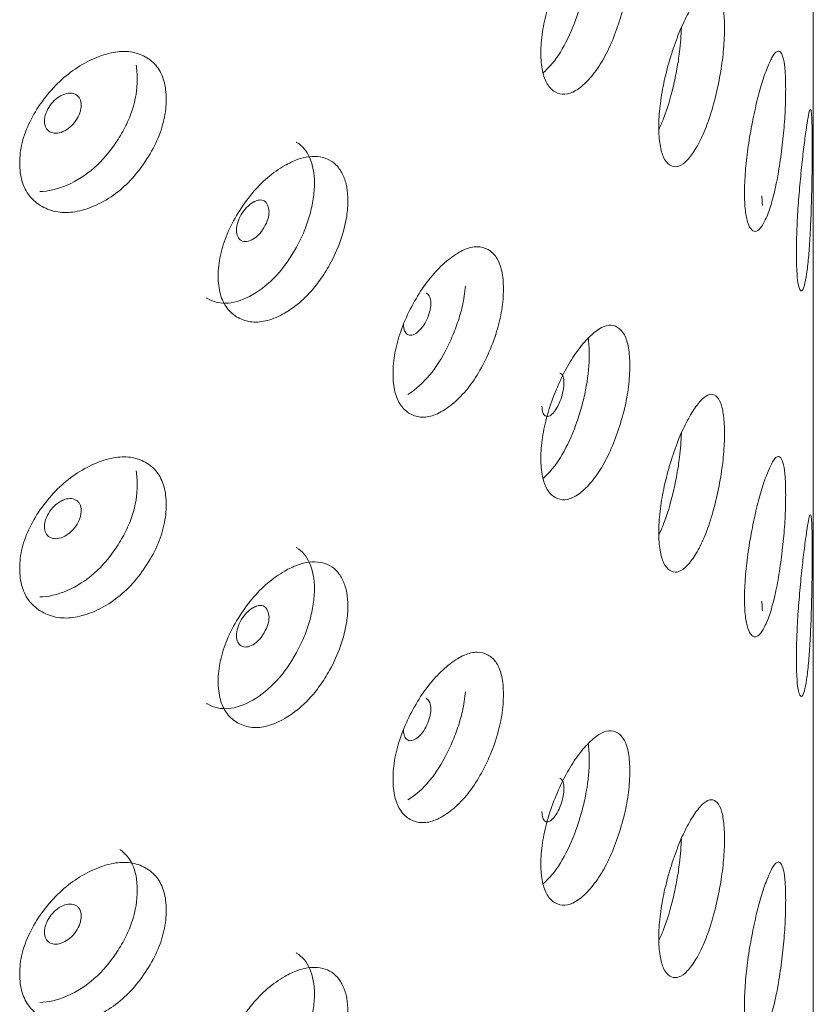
# Model space of a CAD drawing. Header units: millimetres. Extents: x 4 to 1188, y 1 to 840.
# Tile 192 of 256: x 989.68 to 994.7, y 172.93 to 179.16. Entities that reach past the tile are written whole.
import ezdxf

# ---------------------------------------------------------------- set-up
doc = ezdxf.new("R2010")
doc.units = ezdxf.units.MM
doc.layers.add('1', color=7, linetype='Continuous')

msp = doc.modelspace()

# ---------------------------------------------------------------- linework, layer by layer
at = {"layer": '1', "color": 154, "linetype": 'Continuous', "lineweight": 13}
msp.add_line((994.7035, 84.5701), (994.7035, 198.903), dxfattribs=at)
for points, knots in [([(992.9784, 178.9472), (992.9785, 178.9888), (992.9847, 179.0763), (993.0161, 179.2205), (993.0661, 179.3642), (993.1277, 179.5), (993.1987, 179.6174), (993.273, 179.7075), (993.3455, 179.7706), (993.4116, 179.796), (993.4666, 179.7818), (993.5097, 179.7351), (993.5361, 179.6511), (993.5438, 179.537), (993.5361, 179.4046), (993.5097, 179.2587), (993.4666, 179.1127), (993.4117, 178.9748), (993.3455, 178.8558), (993.273, 178.7651), (993.1987, 178.7026), (993.1277, 178.6787), (993.0661, 178.6952), (993.016, 178.7441), (992.9845, 178.8296), (992.9784, 178.9056), (992.9784, 178.9472)], [0, 0, 0, 0, 0.042089, 0.082711, 0.124995, 0.166981, 0.207667, 0.249993, 0.292228, 0.332914, 0.374992, 0.417271, 0.457893, 0.500005, 0.542022, 0.582644, 0.625021, 0.667005, 0.707691, 0.750017, 0.792251, 0.832937, 0.875017, 0.917377, 0.957984, 1, 1, 1, 1]), ([(993.2778, 179.7107), (993.2823, 179.6802), (993.2846, 179.6454), (993.2846, 179.5416), (993.2785, 179.4744), (993.2599, 179.3699), (993.2522, 179.3344), (993.2381, 179.2803), (993.233, 179.2621), (993.222, 179.2255), (993.216, 179.2067), (993.1848, 179.115), (993.1569, 179.05), (993.0947, 178.937), (993.0604, 178.889), (993.0121, 178.8386), (993.0017, 178.8287), (992.9914, 178.8199)], [0, 0, 0, 0, 0.12367, 0.12367, 0.328336, 0.328336, 0.430669, 0.430669, 0.481836, 0.481836, 0.533002, 0.533002, 0.737669, 0.737669, 0.942335, 0.942335, 1, 1, 1, 1]), ([(993.7252, 178.4789), (993.7252, 178.5206), (993.73, 178.6085), (993.7541, 178.755), (993.7921, 178.9022), (993.8387, 179.0423), (993.8919, 179.1648), (993.9471, 179.2602), (994.0004, 179.3283), (994.0484, 179.3584), (994.0879, 179.3479), (994.1186, 179.3042), (994.1372, 179.222), (994.1427, 179.1085), (994.1373, 178.9756), (994.1186, 178.8279), (994.0879, 178.6789), (994.0484, 178.5371), (994.0004, 178.4135), (993.9471, 178.3177), (993.892, 178.25), (993.8387, 178.2211), (993.7921, 178.2332), (993.7539, 178.2785), (993.7299, 178.3618), (993.7252, 178.4374), (993.7252, 178.4789)], [0, 0, 0, 0, 0.042089, 0.082711, 0.124995, 0.166981, 0.207667, 0.249993, 0.292228, 0.332914, 0.374992, 0.417271, 0.457893, 0.500005, 0.542022, 0.582644, 0.625021, 0.667005, 0.707691, 0.750017, 0.792251, 0.832937, 0.875017, 0.917377, 0.957984, 1, 1, 1, 1]), ([(993.8684, 179.1073), (993.8668, 179.0577), (993.8627, 179.0064), (993.8518, 178.9181), (993.8463, 178.8821), (993.8363, 178.8271), (993.8327, 178.8085), (993.8248, 178.7711), (993.8205, 178.7519), (993.7982, 178.658), (993.7781, 178.5911), (993.7464, 178.5087), (993.7368, 178.4863), (993.7268, 178.4653)], [0, 0, 0, 0, 0.237876, 0.237876, 0.396355, 0.396355, 0.475594, 0.475594, 0.554834, 0.554834, 0.871791, 0.871791, 1, 1, 1, 1]), ([(989.6781, 178.2507), (989.6782, 178.2924), (989.688, 178.3779), (989.7374, 178.5122), (989.8164, 178.64), (989.9147, 178.7561), (990.0295, 178.8507), (990.1511, 178.9168), (990.2716, 178.9561), (990.3829, 178.9597), (990.4767, 178.9272), (990.5512, 178.8661), (990.597, 178.7732), (990.6106, 178.6565), (990.5971, 178.5267), (990.5511, 178.3897), (990.4768, 178.2581), (990.383, 178.1385), (990.2716, 178.0413), (990.1512, 177.9743), (990.0295, 177.9359), (989.9148, 177.9349), (989.8163, 177.971), (989.7371, 178.0358), (989.6877, 178.1313), (989.6781, 178.2092), (989.6781, 178.2507)], [0, 0, 0, 0, 0.042089, 0.082711, 0.124995, 0.166981, 0.207667, 0.249993, 0.292228, 0.332914, 0.374992, 0.417271, 0.457893, 0.500005, 0.542022, 0.582644, 0.625021, 0.667005, 0.707691, 0.750017, 0.792251, 0.832937, 0.875017, 0.917377, 0.957984, 1, 1, 1, 1]), ([(994.268, 178.0628), (994.268, 178.1044), (994.2713, 178.1927), (994.2874, 178.3408), (994.3128, 178.4906), (994.3435, 178.6339), (994.3779, 178.7599), (994.4129, 178.8589), (994.4459, 178.9305), (994.4749, 178.9637), (994.4981, 178.9558), (994.5158, 178.9141), (994.5264, 178.833), (994.5294, 178.7199), (994.5264, 178.5866), (994.5158, 178.4377), (994.4981, 178.2867), (994.4749, 178.1424), (994.4459, 178.0157), (994.4129, 177.9164), (994.3779, 177.8451), (994.3435, 177.8126), (994.3128, 177.8216), (994.2873, 177.8643), (994.2711, 177.946), (994.268, 178.0213), (994.268, 178.0628)], [0, 0, 0, 0, 0.042089, 0.082711, 0.124995, 0.166981, 0.207667, 0.249993, 0.292228, 0.332914, 0.374992, 0.417271, 0.457893, 0.500005, 0.542022, 0.582644, 0.625021, 0.667005, 0.707691, 0.750017, 0.792251, 0.832937, 0.875017, 0.917377, 0.957984, 1, 1, 1, 1]), ([(990.415, 178.8687), (990.4202, 178.8417), (990.4227, 178.8124), (990.4228, 178.7161), (990.4121, 178.6509), (990.3798, 178.5526), (990.3664, 178.5198), (990.3421, 178.4704), (990.3333, 178.4539), (990.3143, 178.4209), (990.304, 178.4042), (990.2505, 178.3228), (990.203, 178.2671), (990.0983, 178.1747), (990.041, 178.1379), (989.917, 178.0838), (989.8589, 178.0705), (989.8051, 178.0705)], [0, 0, 0, 0, 0.089133, 0.089133, 0.271315, 0.271315, 0.362407, 0.362407, 0.407952, 0.407952, 0.453498, 0.453498, 0.63568, 0.63568, 0.817863, 0.817863, 1, 1, 1, 1]), ([(989.8355, 178.5161), (989.8355, 178.5), (989.8383, 178.4863), (989.8496, 178.4637), (989.858, 178.4549), (989.881, 178.4417), (989.8936, 178.4384), (989.921, 178.4387), (989.9357, 178.4421), (989.9839, 178.4629), (990.0111, 178.4861), (990.0449, 178.5353), (990.0533, 178.5516), (990.0617, 178.5759), (990.0638, 178.584), (990.0666, 178.6001), (990.0673, 178.608), (990.0672, 178.6323), (990.0644, 178.646), (990.056, 178.6629), (990.0525, 178.6679), (990.0442, 178.6767), (990.0394, 178.6804), (990.0224, 178.6901), (990.0099, 178.6932), (989.9827, 178.6928), (989.9681, 178.6893), (989.9198, 178.6683), (989.8922, 178.645), (989.8471, 178.5806), (989.8357, 178.5482), (989.8355, 178.5161)], [0, 0, 0, 0, 0.0625, 0.0625, 0.125, 0.125, 0.1875, 0.1875, 0.25, 0.25, 0.375, 0.375, 0.4375, 0.4375, 0.46875, 0.46875, 0.5, 0.5, 0.5625, 0.5625, 0.59375, 0.59375, 0.625, 0.625, 0.6875, 0.6875, 0.75, 0.75, 0.875, 0.875, 1, 1, 1, 1]), ([(994.5962, 177.6819), (994.5962, 177.7235), (994.5978, 177.812), (994.6059, 177.9611), (994.6181, 178.1124), (994.6322, 178.2575), (994.6472, 178.3855), (994.6613, 178.4865), (994.6733, 178.5599), (994.6827, 178.5947), (994.6893, 178.588), (994.6936, 178.5471), (994.6959, 178.4666), (994.6965, 178.3536), (994.6959, 178.2201), (994.6936, 178.0708), (994.6893, 177.9189), (994.6827, 177.7734), (994.6733, 177.6451), (994.6613, 177.544), (994.6472, 177.4707), (994.6322, 177.4362), (994.6181, 177.4434), (994.6058, 177.4846), (994.5978, 177.5653), (994.5962, 177.6404), (994.5962, 177.6819)], [0, 0, 0, 0, 0.042089, 0.082711, 0.124995, 0.166981, 0.207667, 0.249993, 0.292228, 0.332914, 0.374992, 0.417271, 0.457893, 0.500005, 0.542022, 0.582644, 0.625021, 0.667005, 0.707691, 0.750017, 0.792251, 0.832937, 0.875017, 0.917377, 0.957984, 1, 1, 1, 1]), ([(991.4283, 178.3831), (991.4294, 178.3825), (991.4306, 178.3818), (991.4674, 178.3607), (991.495, 178.3278), (991.5349, 178.2364), (991.5448, 178.1831), (991.5446, 178.0914), (991.542, 178.0586), (991.5319, 177.9903), (991.5246, 177.9562), (991.5056, 177.8881), (991.4939, 177.854), (991.4729, 177.8031), (991.4653, 177.7861), (991.449, 177.7522), (991.4404, 177.7354), (991.3559, 177.5817), (991.2642, 177.4811), (991.0443, 177.354), (990.9479, 177.3461), (990.8649, 177.394), (990.8628, 177.3953), (990.8608, 177.3965)], [0, 0, 0, 0, 0.00399, 0.00399, 0.127698, 0.127698, 0.251407, 0.251407, 0.313262, 0.313262, 0.375116, 0.375116, 0.43697, 0.43697, 0.467898, 0.467898, 0.498825, 0.498825, 0.746242, 0.746242, 0.99366, 0.99366, 1, 1, 1, 1]), ([(990.935, 177.5363), (990.935, 177.5779), (990.9438, 177.6642), (990.988, 177.8022), (991.0587, 177.9361), (991.1464, 178.0598), (991.2484, 178.163), (991.3471, 178.2321), (991.4359, 178.2749), (991.5119, 178.2936), (991.5813, 178.2922), (991.6424, 178.2724), (991.6921, 178.2323), (991.7284, 178.1736), (991.7517, 178.1), (991.7593, 178.0123), (991.7498, 177.8991), (991.7154, 177.7592), (991.6515, 177.6203), (991.5814, 177.5087), (991.5126, 177.4236), (991.4367, 177.3529), (991.3476, 177.2921), (991.2485, 177.2484), (991.1464, 177.2385), (991.0585, 177.2671), (990.9877, 177.3259), (990.9435, 177.4175), (990.9349, 177.4947), (990.935, 177.5363)], [0, 0, 0, 0, 0.04209, 0.082712, 0.124997, 0.166981, 0.207664, 0.249983, 0.281442, 0.312299, 0.343755, 0.375258, 0.406094, 0.437521, 0.468961, 0.499781, 0.531292, 0.577933, 0.624865, 0.656636, 0.687256, 0.717963, 0.749981, 0.79226, 0.832968, 0.875046, 0.917396, 0.957994, 1, 1, 1, 1]), ([(994.3784, 178.0437), (994.3784, 178.0277), (994.3787, 178.0148), (994.3798, 177.9955), (994.3807, 177.9891), (994.3823, 177.9844), (994.3828, 177.9837), (994.3833, 177.9836)], [0, 0, 0, 0, 0.413394, 0.413394, 0.826788, 0.826788, 1, 1, 1, 1]), ([(991.0511, 177.8253), (991.051, 177.8092), (991.0535, 177.7958), (991.0635, 177.774), (991.071, 177.7658), (991.1015, 177.7487), (991.126, 177.7512), (991.1683, 177.7756), (991.1813, 177.786), (991.1993, 177.8051), (991.205, 177.812), (991.2132, 177.8232), (991.2159, 177.827), (991.2198, 177.8331), (991.2211, 177.8351), (991.2236, 177.8393), (991.2248, 177.8412), (991.2473, 177.8805), (991.2576, 177.9135), (991.2568, 177.9572), (991.2538, 177.9707), (991.2423, 177.996), (991.235, 178.0051), (991.2173, 178.016), (991.2069, 178.0179), (991.1889, 178.0154), (991.1825, 178.0137), (991.1723, 178.0098), (991.1688, 178.0082), (991.1634, 178.0056), (991.1615, 178.0047), (991.1578, 178.0027), (991.1558, 178.0016), (991.1257, 177.9841), (991.1013, 177.9586), (991.0713, 177.9077), (991.0638, 177.8909), (991.0537, 177.8578), (991.0511, 177.8413), (991.0511, 177.8253)], [0, 0, 0, 0, 0.0625, 0.0625, 0.125, 0.125, 0.25, 0.25, 0.3125, 0.3125, 0.34375, 0.34375, 0.359375, 0.359375, 0.367188, 0.367188, 0.375, 0.375, 0.5, 0.5, 0.5625, 0.5625, 0.625, 0.625, 0.6875, 0.6875, 0.71875, 0.71875, 0.734375, 0.734375, 0.742188, 0.742188, 0.75, 0.75, 0.875, 0.875, 0.9375, 0.9375, 1, 1, 1, 1]), ([(992.0423, 176.9173), (992.0423, 176.959), (992.0499, 177.0459), (992.0881, 177.1873), (992.149, 177.3265), (992.2244, 177.4567), (992.3118, 177.5678), (992.4038, 177.6512), (992.4941, 177.7076), (992.577, 177.7271), (992.6464, 177.7078), (992.7011, 177.6572), (992.7346, 177.5707), (992.7445, 177.4559), (992.7347, 177.3242), (992.7011, 177.1808), (992.6464, 177.0387), (992.577, 176.9058), (992.4941, 176.7928), (992.4038, 176.7087), (992.3118, 176.653), (992.2244, 176.6355), (992.1489, 176.6575), (992.0879, 176.7109), (992.0497, 176.7993), (992.0422, 176.8758), (992.0423, 176.9173)], [0, 0, 0, 0, 0.042089, 0.082711, 0.124995, 0.166981, 0.207667, 0.249993, 0.292228, 0.332914, 0.374992, 0.417271, 0.457893, 0.500005, 0.542022, 0.582644, 0.625021, 0.667005, 0.707691, 0.750017, 0.792251, 0.832937, 0.875017, 0.917377, 0.957984, 1, 1, 1, 1]), ([(992.1082, 177.2284), (992.1081, 177.2123), (992.1102, 177.1991), (992.1188, 177.1781), (992.1251, 177.1705), (992.1424, 177.1606), (992.1519, 177.1592), (992.1725, 177.1634), (992.1835, 177.169), (992.2196, 177.1968), (992.2398, 177.224), (992.265, 177.278), (992.2712, 177.2956), (992.2775, 177.3211), (992.279, 177.3294), (992.2811, 177.3459), (992.2816, 177.354), (992.2816, 177.3782), (992.2795, 177.3916), (992.2733, 177.4072), (992.2707, 177.4117), (992.2645, 177.4193), (992.2609, 177.4224), (992.2555, 177.4255), (992.2542, 177.4261), (992.253, 177.4266)], [0, 0, 0, 0, 0.098568, 0.098568, 0.197137, 0.197137, 0.295705, 0.295705, 0.394273, 0.394273, 0.59141, 0.59141, 0.689978, 0.689978, 0.739262, 0.739262, 0.788546, 0.788546, 0.887115, 0.887115, 0.936399, 0.936399, 0.985683, 0.985683, 1, 1, 1, 1]), ([(992.5012, 177.4706), (992.4975, 177.4296), (992.4908, 177.388), (992.4731, 177.3113), (992.4633, 177.2765), (992.4454, 177.2237), (992.439, 177.206), (992.425, 177.1703), (992.4174, 177.1521), (992.378, 177.0632), (992.3428, 177.0008), (992.2649, 176.8935), (992.2219, 176.8485), (992.1619, 176.8024), (992.1487, 176.7933), (992.1358, 176.7854)], [0, 0, 0, 0, 0.158451, 0.158451, 0.286492, 0.286492, 0.350512, 0.350512, 0.414533, 0.414533, 0.670615, 0.670615, 0.926697, 0.926697, 1, 1, 1, 1]), ([(992.9784, 176.3811), (992.9785, 176.4227), (992.9847, 176.5102), (993.0161, 176.6544), (993.0661, 176.7981), (993.1277, 176.9338), (993.1987, 177.0513), (993.273, 177.1414), (993.3455, 177.2044), (993.4116, 177.2299), (993.4666, 177.2156), (993.5097, 177.169), (993.5361, 177.085), (993.5438, 176.9709), (993.5361, 176.8385), (993.5097, 176.6926), (993.4666, 176.5466), (993.4117, 176.4086), (993.3455, 176.2897), (993.273, 176.1989), (993.1987, 176.1365), (993.1277, 176.1126), (993.0661, 176.1291), (993.016, 176.1779), (992.9845, 176.2635), (992.9784, 176.3395), (992.9784, 176.3811)], [0, 0, 0, 0, 0.042089, 0.082711, 0.124995, 0.166981, 0.207667, 0.249993, 0.292228, 0.332914, 0.374992, 0.417271, 0.457893, 0.500005, 0.542022, 0.582644, 0.625021, 0.667005, 0.707691, 0.750017, 0.792251, 0.832937, 0.875017, 0.917377, 0.957984, 1, 1, 1, 1]), ([(993.2778, 177.1445), (993.2823, 177.1141), (993.2846, 177.0793), (993.2846, 176.9755), (993.2785, 176.9083), (993.2599, 176.8038), (993.2522, 176.7683), (993.2381, 176.7142), (993.233, 176.696), (993.222, 176.6593), (993.216, 176.6406), (993.1848, 176.5488), (993.1569, 176.4838), (993.0947, 176.3709), (993.0604, 176.3228), (993.0121, 176.2725), (993.0017, 176.2626), (992.9914, 176.2538)], [0, 0, 0, 0, 0.12367, 0.12367, 0.328336, 0.328336, 0.430669, 0.430669, 0.481836, 0.481836, 0.533002, 0.533002, 0.737669, 0.737669, 0.942335, 0.942335, 1, 1, 1, 1]), ([(992.9853, 176.7114), (992.9852, 176.6953), (992.9869, 176.6822), (992.9938, 176.6619), (992.9989, 176.6548), (993.0128, 176.6462), (993.0204, 176.6455), (993.0369, 176.6512), (993.0457, 176.6576), (993.0746, 176.6881), (993.0907, 176.7168), (993.1107, 176.7727), (993.1157, 176.7907), (993.1207, 176.8167), (993.1219, 176.8252), (993.1236, 176.8418), (993.124, 176.8499), (993.1239, 176.8741), (993.1223, 176.8873), (993.1173, 176.9025), (993.1153, 176.9068), (993.1103, 176.914), (993.1075, 176.9167), (993.1024, 176.9199), (993.1006, 176.9208), (993.0987, 176.9214)], [0, 0, 0, 0, 0.097456, 0.097456, 0.194913, 0.194913, 0.292369, 0.292369, 0.389826, 0.389826, 0.584738, 0.584738, 0.682195, 0.682195, 0.730923, 0.730923, 0.779651, 0.779651, 0.877107, 0.877107, 0.925836, 0.925836, 0.974564, 0.974564, 1, 1, 1, 1]), ([(993.7252, 175.9128), (993.7252, 175.9544), (993.73, 176.0424), (993.7541, 176.1888), (993.7921, 176.3361), (993.8387, 176.4762), (993.8919, 176.5987), (993.9471, 176.694), (994.0004, 176.7621), (994.0484, 176.7922), (994.0879, 176.7818), (994.1186, 176.7381), (994.1372, 176.6559), (994.1427, 176.5424), (994.1373, 176.4094), (994.1186, 176.2617), (994.0879, 176.1128), (994.0484, 175.971), (994.0004, 175.8474), (993.9471, 175.7516), (993.892, 175.6839), (993.8387, 175.655), (993.7921, 175.6671), (993.7539, 175.7124), (993.7299, 175.7957), (993.7252, 175.8713), (993.7252, 175.9128)], [0, 0, 0, 0, 0.042089, 0.082711, 0.124995, 0.166981, 0.207667, 0.249993, 0.292228, 0.332914, 0.374992, 0.417271, 0.457893, 0.500005, 0.542022, 0.582644, 0.625021, 0.667005, 0.707691, 0.750017, 0.792251, 0.832937, 0.875017, 0.917377, 0.957984, 1, 1, 1, 1]), ([(993.8684, 176.5412), (993.8668, 176.4915), (993.8627, 176.4402), (993.8518, 176.352), (993.8463, 176.316), (993.8363, 176.2609), (993.8327, 176.2424), (993.8248, 176.205), (993.8205, 176.1858), (993.7982, 176.0919), (993.7781, 176.0249), (993.7464, 175.9426), (993.7368, 175.9202), (993.7268, 175.8992)], [0, 0, 0, 0, 0.237876, 0.237876, 0.396355, 0.396355, 0.475594, 0.475594, 0.554834, 0.554834, 0.871791, 0.871791, 1, 1, 1, 1]), ([(989.6781, 175.6846), (989.6782, 175.7262), (989.688, 175.8118), (989.7374, 175.946), (989.8164, 176.0739), (989.9147, 176.19), (990.0295, 176.2846), (990.1511, 176.3506), (990.2716, 176.3899), (990.3829, 176.3936), (990.4767, 176.3611), (990.5512, 176.3), (990.597, 176.2071), (990.6106, 176.0904), (990.5971, 175.9606), (990.5511, 175.8236), (990.4768, 175.692), (990.383, 175.5723), (990.2716, 175.4752), (990.1512, 175.4082), (990.0295, 175.3698), (989.9148, 175.3687), (989.8163, 175.4049), (989.7371, 175.4697), (989.6877, 175.5651), (989.6781, 175.6431), (989.6781, 175.6846)], [0, 0, 0, 0, 0.042089, 0.082711, 0.124995, 0.166981, 0.207667, 0.249993, 0.292228, 0.332914, 0.374992, 0.417271, 0.457893, 0.500005, 0.542022, 0.582644, 0.625021, 0.667005, 0.707691, 0.750017, 0.792251, 0.832937, 0.875017, 0.917377, 0.957984, 1, 1, 1, 1]), ([(994.268, 175.4967), (994.268, 175.5383), (994.2713, 175.6266), (994.2874, 175.7747), (994.3128, 175.9245), (994.3435, 176.0677), (994.3779, 176.1937), (994.4129, 176.2928), (994.4459, 176.3643), (994.4749, 176.3976), (994.4981, 176.3897), (994.5158, 176.3479), (994.5264, 176.2669), (994.5294, 176.1537), (994.5264, 176.0204), (994.5158, 175.8716), (994.4981, 175.7206), (994.4749, 175.5763), (994.4459, 175.4496), (994.4129, 175.3503), (994.3779, 175.279), (994.3435, 175.2465), (994.3128, 175.2555), (994.2873, 175.2982), (994.2711, 175.3799), (994.268, 175.4551), (994.268, 175.4967)], [0, 0, 0, 0, 0.042089, 0.082711, 0.124995, 0.166981, 0.207667, 0.249993, 0.292228, 0.332914, 0.374992, 0.417271, 0.457893, 0.500005, 0.542022, 0.582644, 0.625021, 0.667005, 0.707691, 0.750017, 0.792251, 0.832937, 0.875017, 0.917377, 0.957984, 1, 1, 1, 1]), ([(990.415, 176.3026), (990.4202, 176.2756), (990.4227, 176.2463), (990.4228, 176.1499), (990.4121, 176.0848), (990.3798, 175.9865), (990.3664, 175.9536), (990.3421, 175.9043), (990.3333, 175.8878), (990.3143, 175.8548), (990.304, 175.838), (990.2505, 175.7567), (990.203, 175.701), (990.0983, 175.6085), (990.041, 175.5717), (989.917, 175.5177), (989.8589, 175.5043), (989.8051, 175.5044)], [0, 0, 0, 0, 0.089133, 0.089133, 0.271315, 0.271315, 0.362407, 0.362407, 0.407952, 0.407952, 0.453498, 0.453498, 0.63568, 0.63568, 0.817863, 0.817863, 1, 1, 1, 1]), ([(989.8355, 175.9499), (989.8355, 175.9339), (989.8383, 175.9202), (989.8496, 175.8976), (989.858, 175.8887), (989.881, 175.8755), (989.8936, 175.8723), (989.921, 175.8725), (989.9357, 175.876), (989.9839, 175.8968), (990.0111, 175.92), (990.0449, 175.9692), (990.0533, 175.9855), (990.0617, 176.0098), (990.0638, 176.0178), (990.0666, 176.0339), (990.0673, 176.0418), (990.0672, 176.0661), (990.0644, 176.0799), (990.056, 176.0967), (990.0525, 176.1018), (990.0442, 176.1105), (990.0394, 176.1143), (990.0224, 176.124), (990.0099, 176.1271), (989.9827, 176.1266), (989.9681, 176.1231), (989.9198, 176.1022), (989.8922, 176.0789), (989.8471, 176.0144), (989.8357, 175.982), (989.8355, 175.9499)], [0, 0, 0, 0, 0.0625, 0.0625, 0.125, 0.125, 0.1875, 0.1875, 0.25, 0.25, 0.375, 0.375, 0.4375, 0.4375, 0.46875, 0.46875, 0.5, 0.5, 0.5625, 0.5625, 0.59375, 0.59375, 0.625, 0.625, 0.6875, 0.6875, 0.75, 0.75, 0.875, 0.875, 1, 1, 1, 1]), ([(994.5962, 175.1158), (994.5962, 175.1574), (994.5978, 175.2459), (994.6059, 175.3949), (994.6181, 175.5463), (994.6322, 175.6913), (994.6472, 175.8193), (994.6613, 175.9203), (994.6733, 175.9938), (994.6827, 176.0285), (994.6893, 176.0218), (994.6936, 175.981), (994.6959, 175.9005), (994.6965, 175.7874), (994.6959, 175.654), (994.6936, 175.5046), (994.6893, 175.3528), (994.6827, 175.2072), (994.6733, 175.079), (994.6613, 174.9779), (994.6472, 174.9046), (994.6322, 174.8701), (994.6181, 174.8772), (994.6058, 174.9185), (994.5978, 174.9992), (994.5962, 175.0742), (994.5962, 175.1158)], [0, 0, 0, 0, 0.042089, 0.082711, 0.124995, 0.166981, 0.207667, 0.249993, 0.292228, 0.332914, 0.374992, 0.417271, 0.457893, 0.500005, 0.542022, 0.582644, 0.625021, 0.667005, 0.707691, 0.750017, 0.792251, 0.832937, 0.875017, 0.917377, 0.957984, 1, 1, 1, 1]), ([(991.4283, 175.817), (991.4294, 175.8163), (991.4306, 175.8157), (991.4674, 175.7946), (991.495, 175.7617), (991.5349, 175.6703), (991.5448, 175.6169), (991.5446, 175.5253), (991.542, 175.4925), (991.5319, 175.4242), (991.5246, 175.3901), (991.5056, 175.3219), (991.4939, 175.2879), (991.4729, 175.2369), (991.4653, 175.22), (991.449, 175.186), (991.4404, 175.1693), (991.3559, 175.0155), (991.2642, 174.9149), (991.0443, 174.7878), (990.9479, 174.7799), (990.8649, 174.8279), (990.8628, 174.8291), (990.8608, 174.8304)], [0, 0, 0, 0, 0.00399, 0.00399, 0.127698, 0.127698, 0.251407, 0.251407, 0.313262, 0.313262, 0.375116, 0.375116, 0.43697, 0.43697, 0.467898, 0.467898, 0.498825, 0.498825, 0.746242, 0.746242, 0.99366, 0.99366, 1, 1, 1, 1]), ([(990.935, 174.9701), (990.935, 175.0117), (990.9438, 175.098), (990.988, 175.2361), (991.0587, 175.37), (991.1464, 175.4936), (991.2484, 175.5969), (991.3471, 175.666), (991.4359, 175.7087), (991.5119, 175.7275), (991.5813, 175.7261), (991.6424, 175.7062), (991.6921, 175.6661), (991.7284, 175.6075), (991.7517, 175.5339), (991.7593, 175.4462), (991.7498, 175.3329), (991.7154, 175.1931), (991.6515, 175.0542), (991.5814, 174.9425), (991.5126, 174.8575), (991.4367, 174.7867), (991.3476, 174.726), (991.2485, 174.6822), (991.1464, 174.6724), (991.0585, 174.701), (990.9877, 174.7597), (990.9435, 174.8514), (990.9349, 174.9286), (990.935, 174.9701)], [0, 0, 0, 0, 0.04209, 0.082712, 0.124997, 0.166981, 0.207664, 0.249983, 0.281442, 0.312299, 0.343755, 0.375258, 0.406094, 0.437521, 0.468961, 0.499781, 0.531292, 0.577933, 0.624865, 0.656636, 0.687256, 0.717963, 0.749981, 0.79226, 0.832968, 0.875046, 0.917396, 0.957994, 1, 1, 1, 1]), ([(994.3784, 175.4776), (994.3784, 175.4615), (994.3787, 175.4487), (994.3798, 175.4294), (994.3807, 175.4229), (994.3823, 175.4183), (994.3828, 175.4176), (994.3833, 175.4175)], [0, 0, 0, 0, 0.413394, 0.413394, 0.826788, 0.826788, 1, 1, 1, 1]), ([(991.0511, 175.2591), (991.051, 175.2431), (991.0535, 175.2296), (991.0635, 175.2079), (991.071, 175.1997), (991.1015, 175.1826), (991.126, 175.1851), (991.1683, 175.2095), (991.1813, 175.2199), (991.1993, 175.2389), (991.205, 175.2458), (991.2132, 175.257), (991.2159, 175.2609), (991.2198, 175.2669), (991.2211, 175.269), (991.2236, 175.2731), (991.2248, 175.2751), (991.2473, 175.3143), (991.2576, 175.3474), (991.2568, 175.391), (991.2538, 175.4045), (991.2423, 175.4299), (991.235, 175.4389), (991.2173, 175.4499), (991.2069, 175.4518), (991.1889, 175.4493), (991.1825, 175.4476), (991.1723, 175.4437), (991.1688, 175.4421), (991.1634, 175.4395), (991.1615, 175.4385), (991.1578, 175.4366), (991.1558, 175.4355), (991.1257, 175.418), (991.1013, 175.3925), (991.0713, 175.3416), (991.0638, 175.3248), (991.0537, 175.2917), (991.0511, 175.2752), (991.0511, 175.2591)], [0, 0, 0, 0, 0.0625, 0.0625, 0.125, 0.125, 0.25, 0.25, 0.3125, 0.3125, 0.34375, 0.34375, 0.359375, 0.359375, 0.367188, 0.367188, 0.375, 0.375, 0.5, 0.5, 0.5625, 0.5625, 0.625, 0.625, 0.6875, 0.6875, 0.71875, 0.71875, 0.734375, 0.734375, 0.742188, 0.742188, 0.75, 0.75, 0.875, 0.875, 0.9375, 0.9375, 1, 1, 1, 1]), ([(992.0423, 174.3512), (992.0423, 174.3928), (992.0499, 174.4798), (992.0881, 174.6212), (992.149, 174.7604), (992.2244, 174.8906), (992.3118, 175.0016), (992.4038, 175.085), (992.4941, 175.1415), (992.577, 175.1609), (992.6464, 175.1416), (992.7011, 175.091), (992.7346, 175.0046), (992.7445, 174.8898), (992.7347, 174.7581), (992.7011, 174.6147), (992.6464, 174.4726), (992.577, 174.3397), (992.4941, 174.2267), (992.4038, 174.1426), (992.3118, 174.0869), (992.2244, 174.0694), (992.1489, 174.0914), (992.0879, 174.1447), (992.0497, 174.2331), (992.0422, 174.3097), (992.0423, 174.3512)], [0, 0, 0, 0, 0.042089, 0.082711, 0.124995, 0.166981, 0.207667, 0.249993, 0.292228, 0.332914, 0.374992, 0.417271, 0.457893, 0.500005, 0.542022, 0.582644, 0.625021, 0.667005, 0.707691, 0.750017, 0.792251, 0.832937, 0.875017, 0.917377, 0.957984, 1, 1, 1, 1]), ([(992.1082, 174.6623), (992.1081, 174.6462), (992.1102, 174.6329), (992.1188, 174.612), (992.1251, 174.6044), (992.1424, 174.5945), (992.1519, 174.5931), (992.1725, 174.5973), (992.1835, 174.6029), (992.2196, 174.6307), (992.2398, 174.6579), (992.265, 174.7119), (992.2712, 174.7294), (992.2775, 174.7549), (992.279, 174.7633), (992.2811, 174.7798), (992.2816, 174.7878), (992.2816, 174.8121), (992.2795, 174.8254), (992.2733, 174.8411), (992.2707, 174.8456), (992.2645, 174.8532), (992.2609, 174.8562), (992.2555, 174.8593), (992.2542, 174.86), (992.253, 174.8605)], [0, 0, 0, 0, 0.098568, 0.098568, 0.197137, 0.197137, 0.295705, 0.295705, 0.394273, 0.394273, 0.59141, 0.59141, 0.689978, 0.689978, 0.739262, 0.739262, 0.788546, 0.788546, 0.887115, 0.887115, 0.936399, 0.936399, 0.985683, 0.985683, 1, 1, 1, 1]), ([(992.5012, 174.9044), (992.4975, 174.8635), (992.4908, 174.8218), (992.4731, 174.7451), (992.4633, 174.7104), (992.4454, 174.6576), (992.439, 174.6398), (992.425, 174.6042), (992.4174, 174.586), (992.378, 174.4971), (992.3428, 174.4346), (992.2649, 174.3274), (992.2219, 174.2824), (992.1619, 174.2363), (992.1487, 174.2272), (992.1358, 174.2193)], [0, 0, 0, 0, 0.158451, 0.158451, 0.286492, 0.286492, 0.350512, 0.350512, 0.414533, 0.414533, 0.670615, 0.670615, 0.926697, 0.926697, 1, 1, 1, 1]), ([(992.9784, 173.8149), (992.9785, 173.8565), (992.9847, 173.9441), (993.0161, 174.0882), (993.0661, 174.232), (993.1277, 174.3677), (993.1987, 174.4851), (993.273, 174.5753), (993.3455, 174.6383), (993.4116, 174.6638), (993.4666, 174.6495), (993.5097, 174.6028), (993.5361, 174.5188), (993.5438, 174.4048), (993.5361, 174.2723), (993.5097, 174.1265), (993.4666, 173.9805), (993.4117, 173.8425), (993.3455, 173.7235), (993.273, 173.6328), (993.1987, 173.5704), (993.1277, 173.5465), (993.0661, 173.5629), (993.016, 173.6118), (992.9845, 173.6974), (992.9784, 173.7734), (992.9784, 173.8149)], [0, 0, 0, 0, 0.042089, 0.082711, 0.124995, 0.166981, 0.207667, 0.249993, 0.292228, 0.332914, 0.374992, 0.417271, 0.457893, 0.500005, 0.542022, 0.582644, 0.625021, 0.667005, 0.707691, 0.750017, 0.792251, 0.832937, 0.875017, 0.917377, 0.957984, 1, 1, 1, 1]), ([(993.2778, 174.5784), (993.2823, 174.548), (993.2846, 174.5131), (993.2846, 174.4094), (993.2785, 174.3422), (993.2599, 174.2376), (993.2522, 174.2022), (993.2381, 174.1481), (993.233, 174.1299), (993.222, 174.0932), (993.216, 174.0744), (993.1848, 173.9827), (993.1569, 173.9177), (993.0947, 173.8048), (993.0604, 173.7567), (993.0121, 173.7064), (993.0017, 173.6965), (992.9914, 173.6877)], [0, 0, 0, 0, 0.12367, 0.12367, 0.328336, 0.328336, 0.430669, 0.430669, 0.481836, 0.481836, 0.533002, 0.533002, 0.737669, 0.737669, 0.942335, 0.942335, 1, 1, 1, 1]), ([(992.9853, 174.1453), (992.9852, 174.1292), (992.9869, 174.1161), (992.9938, 174.0958), (992.9989, 174.0886), (993.0128, 174.08), (993.0204, 174.0793), (993.0369, 174.0851), (993.0457, 174.0915), (993.0746, 174.122), (993.0907, 174.1507), (993.1107, 174.2066), (993.1157, 174.2246), (993.1207, 174.2505), (993.1219, 174.259), (993.1236, 174.2757), (993.124, 174.2837), (993.1239, 174.308), (993.1223, 174.3212), (993.1173, 174.3364), (993.1153, 174.3407), (993.1103, 174.3478), (993.1075, 174.3506), (993.1024, 174.3538), (993.1006, 174.3546), (993.0987, 174.3553)], [0, 0, 0, 0, 0.097456, 0.097456, 0.194913, 0.194913, 0.292369, 0.292369, 0.389826, 0.389826, 0.584738, 0.584738, 0.682195, 0.682195, 0.730923, 0.730923, 0.779651, 0.779651, 0.877107, 0.877107, 0.925836, 0.925836, 0.974564, 0.974564, 1, 1, 1, 1]), ([(993.7252, 173.3467), (993.7252, 173.3883), (993.73, 173.4763), (993.7541, 173.6227), (993.7921, 173.77), (993.8387, 173.9101), (993.8919, 174.0325), (993.9471, 174.1279), (994.0004, 174.196), (994.0484, 174.2261), (994.0879, 174.2157), (994.1186, 174.172), (994.1372, 174.0898), (994.1427, 173.9763), (994.1373, 173.8433), (994.1186, 173.6956), (994.0879, 173.5466), (994.0484, 173.4048), (994.0004, 173.2812), (993.9471, 173.1854), (993.892, 173.1178), (993.8387, 173.0889), (993.7921, 173.1009), (993.7539, 173.1462), (993.7299, 173.2296), (993.7252, 173.3051), (993.7252, 173.3467)], [0, 0, 0, 0, 0.042089, 0.082711, 0.124995, 0.166981, 0.207667, 0.249993, 0.292228, 0.332914, 0.374992, 0.417271, 0.457893, 0.500005, 0.542022, 0.582644, 0.625021, 0.667005, 0.707691, 0.750017, 0.792251, 0.832937, 0.875017, 0.917377, 0.957984, 1, 1, 1, 1]), ([(993.8684, 173.975), (993.8668, 173.9254), (993.8627, 173.8741), (993.8518, 173.7859), (993.8463, 173.7499), (993.8363, 173.6948), (993.8327, 173.6763), (993.8248, 173.6388), (993.8205, 173.6196), (993.7982, 173.5257), (993.7781, 173.4588), (993.7464, 173.3765), (993.7368, 173.3541), (993.7268, 173.333)], [0, 0, 0, 0, 0.237876, 0.237876, 0.396355, 0.396355, 0.475594, 0.475594, 0.554834, 0.554834, 0.871791, 0.871791, 1, 1, 1, 1]), ([(990.3117, 173.9066), (990.346, 173.8826), (990.3722, 173.8515), (990.412, 173.7682), (990.4227, 173.7132), (990.4228, 173.5838), (990.4121, 173.5186), (990.3798, 173.4204), (990.3664, 173.3875), (990.3421, 173.3381), (990.3333, 173.3216), (990.3143, 173.2886), (990.304, 173.2719), (990.2505, 173.1906), (990.203, 173.1348), (990.0983, 173.0424), (990.041, 173.0056), (989.917, 172.9516), (989.8589, 172.9382), (989.8051, 172.9382)], [0, 0, 0, 0, 0.124508, 0.124508, 0.270429, 0.270429, 0.416351, 0.416351, 0.489311, 0.489311, 0.525792, 0.525792, 0.562272, 0.562272, 0.708193, 0.708193, 0.854115, 0.854115, 1, 1, 1, 1]), ([(989.6781, 173.1185), (989.6782, 173.1601), (989.688, 173.2456), (989.7374, 173.3799), (989.8164, 173.5077), (989.9147, 173.6239), (990.0295, 173.7184), (990.1511, 173.7845), (990.2716, 173.8238), (990.3829, 173.8275), (990.4767, 173.7949), (990.5512, 173.7338), (990.597, 173.6409), (990.6106, 173.5242), (990.5971, 173.3944), (990.5511, 173.2575), (990.4768, 173.1259), (990.383, 173.0062), (990.2716, 172.909), (990.1512, 172.842), (990.0295, 172.8037), (989.9148, 172.8026), (989.8163, 172.8387), (989.7371, 172.9035), (989.6877, 172.999), (989.6781, 173.0769), (989.6781, 173.1185)], [0, 0, 0, 0, 0.042089, 0.082711, 0.124995, 0.166981, 0.207667, 0.249993, 0.292228, 0.332914, 0.374992, 0.417271, 0.457893, 0.500005, 0.542022, 0.582644, 0.625021, 0.667005, 0.707691, 0.750017, 0.792251, 0.832937, 0.875017, 0.917377, 0.957984, 1, 1, 1, 1]), ([(994.268, 172.9306), (994.268, 172.9722), (994.2713, 173.0605), (994.2874, 173.2085), (994.3128, 173.3584), (994.3435, 173.5016), (994.3779, 173.6276), (994.4129, 173.7266), (994.4459, 173.7982), (994.4749, 173.8314), (994.4981, 173.8235), (994.5158, 173.7818), (994.5264, 173.7008), (994.5294, 173.5876), (994.5264, 173.4543), (994.5158, 173.3054), (994.4981, 173.1545), (994.4749, 173.0101), (994.4459, 172.8834), (994.4129, 172.7842), (994.3779, 172.7128), (994.3435, 172.6804), (994.3128, 172.6893), (994.2873, 172.7321), (994.2711, 172.8138), (994.268, 172.889), (994.268, 172.9306)], [0, 0, 0, 0, 0.042089, 0.082711, 0.124995, 0.166981, 0.207667, 0.249993, 0.292228, 0.332914, 0.374992, 0.417271, 0.457893, 0.500005, 0.542022, 0.582644, 0.625021, 0.667005, 0.707691, 0.750017, 0.792251, 0.832937, 0.875017, 0.917377, 0.957984, 1, 1, 1, 1]), ([(989.8355, 173.3838), (989.8355, 173.3677), (989.8383, 173.3541), (989.8496, 173.3315), (989.858, 173.3226), (989.881, 173.3094), (989.8936, 173.3061), (989.921, 173.3064), (989.9357, 173.3098), (989.9839, 173.3307), (990.0111, 173.3539), (990.0449, 173.403), (990.0533, 173.4193), (990.0617, 173.4436), (990.0638, 173.4517), (990.0666, 173.4678), (990.0673, 173.4757), (990.0672, 173.5), (990.0644, 173.5137), (990.056, 173.5306), (990.0525, 173.5356), (990.0442, 173.5444), (990.0394, 173.5481), (990.0224, 173.5578), (990.0099, 173.561), (989.9827, 173.5605), (989.9681, 173.557), (989.9198, 173.5361), (989.8922, 173.5127), (989.8471, 173.4483), (989.8357, 173.4159), (989.8355, 173.3838)], [0, 0, 0, 0, 0.0625, 0.0625, 0.125, 0.125, 0.1875, 0.1875, 0.25, 0.25, 0.375, 0.375, 0.4375, 0.4375, 0.46875, 0.46875, 0.5, 0.5, 0.5625, 0.5625, 0.59375, 0.59375, 0.625, 0.625, 0.6875, 0.6875, 0.75, 0.75, 0.875, 0.875, 1, 1, 1, 1]), ([(991.4283, 173.2508), (991.4294, 173.2502), (991.4306, 173.2496), (991.4674, 173.2285), (991.495, 173.1956), (991.5349, 173.1042), (991.5448, 173.0508), (991.5446, 172.9591), (991.542, 172.9263), (991.5319, 172.8581), (991.5246, 172.8239), (991.5056, 172.7558), (991.4939, 172.7218), (991.4729, 172.6708), (991.4653, 172.6538), (991.449, 172.6199), (991.4404, 172.6031), (991.3559, 172.4494), (991.2642, 172.3488), (991.0443, 172.2217), (990.9479, 172.2138), (990.8649, 172.2618), (990.8628, 172.263), (990.8608, 172.2643)], [0, 0, 0, 0, 0.00399, 0.00399, 0.127698, 0.127698, 0.251407, 0.251407, 0.313262, 0.313262, 0.375116, 0.375116, 0.43697, 0.43697, 0.467898, 0.467898, 0.498825, 0.498825, 0.746242, 0.746242, 0.99366, 0.99366, 1, 1, 1, 1]), ([(990.935, 172.404), (990.935, 172.4456), (990.9438, 172.5319), (990.988, 172.6699), (991.0587, 172.8038), (991.1464, 172.9275), (991.2484, 173.0308), (991.3471, 173.0998), (991.4359, 173.1426), (991.5119, 173.1614), (991.5813, 173.16), (991.6424, 173.1401), (991.6921, 173.1), (991.7284, 173.0413), (991.7517, 172.9678), (991.7593, 172.8801), (991.7498, 172.7668), (991.7154, 172.6269), (991.6515, 172.488), (991.5814, 172.3764), (991.5126, 172.2914), (991.4367, 172.2206), (991.3476, 172.1598), (991.2485, 172.1161), (991.1464, 172.1063), (991.0585, 172.1349), (990.9877, 172.1936), (990.9435, 172.2853), (990.9349, 172.3625), (990.935, 172.404)], [0, 0, 0, 0, 0.04209, 0.082712, 0.124997, 0.166981, 0.207664, 0.249983, 0.281442, 0.312299, 0.343755, 0.375258, 0.406094, 0.437521, 0.468961, 0.499781, 0.531292, 0.577933, 0.624865, 0.656636, 0.687256, 0.717963, 0.749981, 0.79226, 0.832968, 0.875046, 0.917396, 0.957994, 1, 1, 1, 1])]:
    msp.add_open_spline(points, degree=3, knots=knots, dxfattribs=at)

doc.saveas('drawing.dxf')
